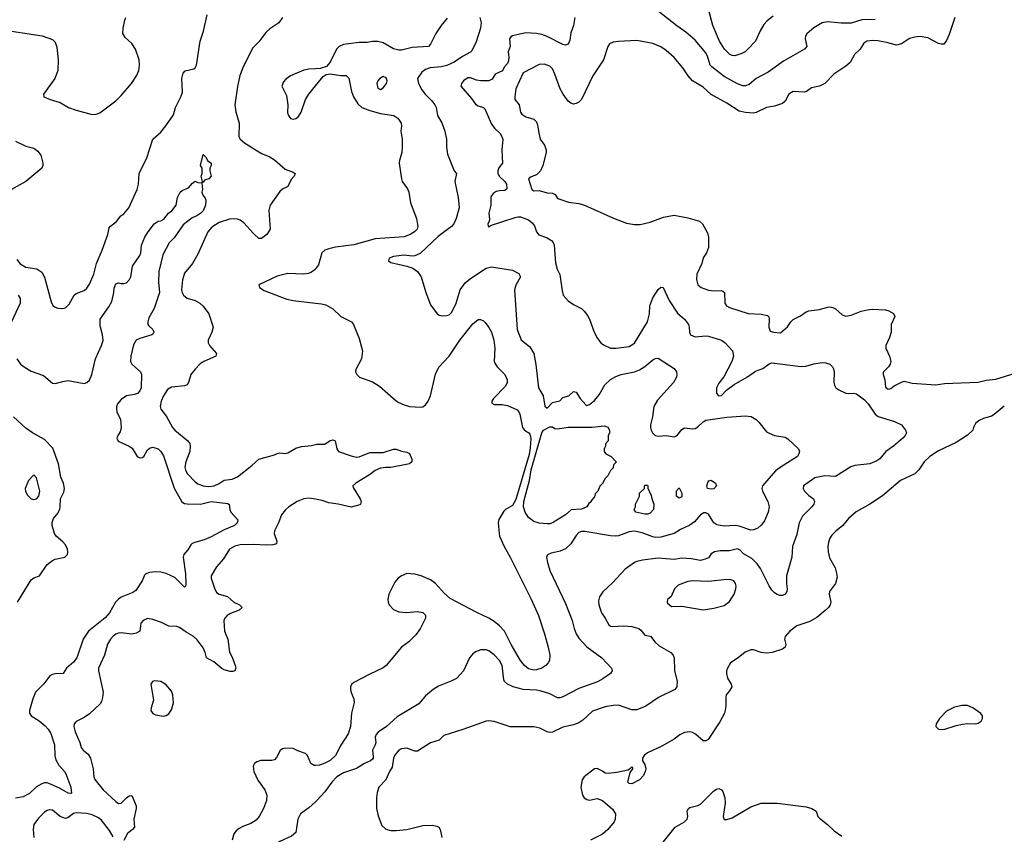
# Model space of a CAD drawing. Header units: inches. Extents: x 1771504 to 1971212, y 471788 to 643615.
# Tile 21 of 256: x 1837763 to 1845207, y 512095 to 518253. Entities that reach past the tile are written whole.
import ezdxf

# ---------------------------------------------------------------- set-up
doc = ezdxf.new("R2010")
doc.units = ezdxf.units.IN
doc.header["$MEASUREMENT"] = 0
doc.layers.add('B8531', color=7, linetype='Continuous')
doc.layers.add('B8541', color=7, linetype='Continuous')

msp = doc.modelspace()

# ---------------------------------------------------------------- linework, layer by layer
at = {"layer": 'B8531', "color": 5}
for points, elevation in [([(1837740.5, 516440.5), (1837767.5, 516407.5), (1837810, 516382), (1837893, 516370), (1837930, 516344.9), (1837950, 516307.3), (1838000.9, 516120.9), (1838013.7, 516093.7), (1838030, 516079.1), (1838050, 516072.7), (1838090, 516070.4), (1838110, 516075.5), (1838137.4, 516102.6), (1838175.1, 516170), (1838190, 516183), (1838250, 516205.5), (1838270, 516223.8), (1838290, 516253), (1838323.7, 516330), (1838344.1, 516410), (1838387, 516510), (1838428.9, 516630), (1838440.4, 516679.6), (1838448.4, 516691.6), (1838493.5, 516726.5), (1838527.4, 516770), (1838550, 516786.5), (1838587.1, 516830), (1838649.9, 516970), (1838662.2, 517010), (1838665.3, 517090), (1838725.3, 517210), (1838769.8, 517350), (1838830, 517403.8), (1838867.3, 517450), (1838924.8, 517535.2), (1838939.8, 517590), (1838984.8, 517675.2), (1838994.8, 517705.2), (1838988, 517810), (1838998.2, 517850), (1839013.8, 517866.2), (1839078.4, 517881.6), (1839089.8, 517890.2), (1839099.8, 517910), (1839128.4, 518091.6), (1839152.2, 518167.8), (1839180.1, 518290)], 380), ([(1837601.1, 518181.1), (1837932.5, 518132.5), (1838010, 518104.9), (1838030, 518083), (1838044.7, 518044.7), (1838053.6, 517950), (1838050.2, 517870), (1838028.9, 517810), (1837941.6, 517690), (1837944.9, 517670), (1837994, 517650), (1838068.1, 517628.1), (1838132.7, 517590), (1838190, 517568.2), (1838310, 517537.6), (1838340.1, 517539.9), (1838369.6, 517550.4), (1838490, 517640.5), (1838530, 517680.5), (1838607.7, 517772.3), (1838646.3, 517830), (1838662.6, 517870), (1838669.7, 517910), (1838666, 517950), (1838639.2, 518030), (1838610, 518072.8), (1838559.6, 518119.6), (1838542.6, 518150), (1838544, 518190), (1838557.4, 518250), (1838566.3, 518270)], 420), ([(1839750, 518269.6), (1839721.7, 518230), (1839655.1, 518184.9), (1839622.8, 518157.2), (1839570, 518087.1), (1839523, 518037), (1839449.3, 517890), (1839428.3, 517831.7), (1839410.6, 517749.4), (1839390.2, 517610), (1839396.7, 517556.7), (1839422.5, 517470), (1839420.2, 517370), (1839430.2, 517350), (1839463.1, 517323.1), (1839590, 517242.2), (1839650, 517218.3), (1839690, 517193.8), (1839770, 517122.5), (1839830, 517100.9), (1839844.9, 517090), (1839837.6, 517070), (1839815.3, 517044.7), (1839790, 516992.3), (1839750, 516973), (1839730, 516954.7), (1839657.3, 516850), (1839645.5, 516810), (1839656.2, 516670), (1839630.2, 516630), (1839590, 516598.3), (1839570, 516600.4), (1839530, 516637.6), (1839457.9, 516717.9), (1839430, 516737.5), (1839410, 516745.2), (1839390, 516748.9), (1839350, 516745.8), (1839270, 516719.9), (1839215.4, 516684.6), (1839185, 516650), (1839110, 516480.5), (1839070.1, 516409.9), (1839010, 516336.9), (1838993.3, 516286.7), (1838986, 516210), (1838990.3, 516190), (1839002, 516170), (1839029.2, 516149.2), (1839090, 516130.2), (1839124.9, 516110), (1839150, 516088.7), (1839194, 516030), (1839225.5, 515930), (1839215.8, 515890), (1839188.9, 515830), (1839188.8, 515810), (1839198.7, 515790), (1839250.4, 515730), (1839244.9, 515710), (1839150, 515667), (1839128.4, 515651.6), (1839088.5, 515611.5), (1839056.6, 515570), (1839038.2, 515510), (1839028.2, 515491.8), (1839010, 515484.1), (1838910, 515476.5), (1838881.4, 515458.6), (1838849.2, 515410), (1838833.2, 515370), (1838825.2, 515330), (1838829.2, 515309.2), (1838872.5, 515252.5), (1838916.9, 515170), (1838935.5, 515150), (1839033.8, 515070), (1839048.3, 515050), (1839051.8, 515030), (1839048.9, 514990), (1839018.1, 514910), (1839010.2, 514870), (1839015.4, 514850), (1839030, 514823.6), (1839090, 514759.2), (1839110, 514744.7), (1839150.6, 514730), (1839190, 514725.1), (1839232.6, 514730), (1839270, 514746.6), (1839310, 514771.7), (1839370, 514780.3), (1839410, 514796.4), (1839517.9, 514882.1), (1839570, 514930.2), (1839690, 514964.6), (1839710, 514974.4), (1839730, 514977.6), (1839770, 514973.4), (1839790, 514979), (1839850, 515013.7), (1839893.1, 515026.9), (1839970, 515034.5), (1840000, 515042)], 380), ([(1840000, 517882.5), (1839950, 517879.7), (1839910, 517871), (1839811.2, 517828.8), (1839775.9, 517804.1), (1839757.3, 517782.7), (1839746, 517750), (1839780.9, 517680.9), (1839789.4, 517610), (1839788.3, 517550), (1839794.2, 517530), (1839810, 517505.7), (1839830, 517500.8), (1839850, 517506.4), (1839870, 517522.8), (1839890, 517555.3), (1839923, 517650), (1839948.7, 517691.3), (1840000, 517753.5)], 420), ([(1837730, 517334), (1837810, 517298), (1837870, 517281.1), (1837900.5, 517260.5), (1837921.6, 517230), (1837937.1, 517170), (1837938.4, 517150), (1837930.4, 517130), (1837810, 517031.1), (1837654.6, 516945.4)], 380), ([(1837740.9, 515690), (1837769.2, 515649.2), (1837803, 515623), (1837850, 515596.4), (1837943, 515563), (1838010, 515506.7), (1838030, 515502.9), (1838090, 515519.3), (1838130, 515524.7), (1838250, 515504), (1838270, 515510.3), (1838290, 515528.7), (1838307.8, 515572.2), (1838335.7, 515690), (1838382.3, 515790), (1838392.9, 515827.1), (1838388.6, 515870), (1838370, 515938), (1838371.5, 515990), (1838437, 516083), (1838458.3, 516121.7), (1838475.1, 516190), (1838477.5, 516222.5), (1838490, 516256), (1838510, 516264.7), (1838530, 516258), (1838550, 516258), (1838570, 516264.7), (1838594, 516290), (1838602, 516310), (1838614.7, 516390), (1838672, 516470), (1838678.8, 516490), (1838684.4, 516550), (1838709.8, 516610), (1838730, 516643.1), (1838779.2, 516710), (1838809.6, 516730), (1838830, 516734), (1838853.7, 516746.3), (1838888.3, 516790), (1838912.1, 516807.9), (1838947, 516850), (1838956.9, 516910), (1838977, 516950), (1838990, 516963), (1839038, 516982), (1839070, 517018), (1839090, 517032), (1839110, 517022), (1839139.6, 517019.6), (1839144.7, 516970), (1839141, 516950), (1839147.1, 516927.1), (1839165.4, 516905.4), (1839171.3, 516890), (1839166.8, 516850), (1839150, 516809.3), (1839133.4, 516790), (1839102.8, 516770), (1839065.7, 516754.3), (1838998, 516702), (1838930, 516604.5), (1838893.3, 516566.7), (1838844.3, 516475.7), (1838814.2, 516350), (1838812.9, 516270), (1838818.9, 516190), (1838780.5, 516070), (1838739.4, 516000.6), (1838731.1, 515970), (1838732.6, 515950), (1838738.6, 515938.6), (1838770.4, 515910), (1838777, 515890), (1838770, 515876), (1838761, 515870), (1838670, 515844.2), (1838643.1, 515830), (1838623.5, 515796.5), (1838603.5, 515710), (1838601.7, 515670), (1838610.2, 515650.2), (1838677.3, 515590), (1838684.9, 515570), (1838680.3, 515470), (1838670, 515446.6), (1838652.3, 515427.7), (1838630, 515419.7), (1838570, 515409.7), (1838530, 515382), (1838502.4, 515350), (1838495, 515330), (1838493.8, 515310), (1838497.8, 515290), (1838524.2, 515230), (1838530.2, 515169.8), (1838523.1, 515136.9), (1838503.6, 515110), (1838496.9, 515090), (1838508.2, 515068.2), (1838590, 515028.7), (1838612.9, 515012.9), (1838650, 514950.3), (1838670, 514941.6), (1838690, 514943.2), (1838700.5, 514950), (1838730, 515000.3), (1838750, 515016.9), (1838770, 515021.3), (1838810.4, 515010), (1838830.4, 514990), (1838850, 514957.3), (1838930, 514710.6), (1838989.5, 514609.5), (1839010, 514596.8), (1839030, 514592.9), (1839130, 514591.7), (1839210, 514610.2), (1839335.9, 514595.9), (1839347.1, 514587.1), (1839350.6, 514550), (1839360.4, 514530), (1839413.2, 514473.2), (1839407.7, 514450), (1839387.3, 514430), (1839310, 514397.2), (1839210, 514342.7), (1839158.2, 514321.8), (1839095.4, 514304.6), (1839067.4, 514292.6), (1839057.3, 514282.7), (1839034.7, 514245.3), (1839003, 514210), (1838999.3, 514190), (1839015.5, 514064.5), (1839018.4, 513981.6), (1839017.3, 513970), (1839010, 513962.7), (1838936.5, 514036.5), (1838870, 514065.3), (1838830, 514075.7), (1838790, 514078.2), (1838745.2, 514074.8), (1838716.3, 514063.7), (1838707.2, 514052.8), (1838688.3, 514010), (1838641.2, 513938.8), (1838618, 513922), (1838530, 513887.4), (1838510, 513872.9), (1838486.8, 513850), (1838441.9, 513770), (1838410, 513731.6), (1838282.4, 513630), (1838241.8, 513570), (1838194.4, 513430), (1838170, 513395.1), (1838116.4, 513350), (1838090.3, 513309.7), (1838030, 513307.1), (1838010, 513303.1), (1837990, 513292.4), (1837946.4, 513233.6), (1837883.2, 513170), (1837861.2, 513118.8), (1837836.1, 513030), (1837836.5, 513010), (1837850.4, 512990), (1837910, 512952.2), (1837954.5, 512914.5), (1837977.2, 512890), (1837997.3, 512857.3), (1838026, 512770), (1838029.3, 512690), (1838037.2, 512657.2), (1838058.3, 512618.3), (1838100.9, 512570), (1838111.6, 512551.6), (1838150.2, 512450), (1838154, 512406), (1838150, 512402.7), (1838130, 512405.6), (1838064, 512444), (1837994.8, 512474.8), (1837970, 512483.5), (1837950, 512483.4), (1837930, 512477.5), (1837890, 512454.1), (1837836.8, 512403.2), (1837790, 512379), (1837730, 512368.8)], 360), ([(1840000, 516369.9), (1839995.9, 516364.1), (1839970, 516343.5), (1839945.9, 516334.1), (1839910.3, 516329.7), (1839790, 516333.5), (1839710, 516314), (1839572, 516250), (1839576, 516230), (1839610, 516205.5), (1839781.8, 516141.8), (1839830, 516130.2), (1840000, 516110.2)], 420), ([(1837751, 516171), (1837765.5, 516145.5), (1837766.7, 516110), (1837701.3, 515970)], 360), ([(1837747.1, 513850), (1837850, 514018), (1837870, 514034.7), (1837911.5, 514050), (1837970, 514134.3), (1838010, 514165.3), (1838030, 514173.8), (1838105.2, 514190), (1838124, 514210), (1838127.4, 514230), (1838124.5, 514250), (1838110, 514283.6), (1838090, 514306.9), (1838038.9, 514350), (1838025.7, 514370), (1838007.8, 514430), (1838007.3, 514452.7), (1838017.5, 514482.5), (1838053.6, 514526.4), (1838065.3, 514554.7), (1838069.7, 514570.3), (1838071.1, 514630), (1838097.7, 514682.3), (1838102.3, 514710), (1838093.8, 514750), (1838074.4, 514794.4), (1838055, 514895), (1838014.2, 515014.2), (1837950, 515079.8), (1837859.5, 515130), (1837810, 515165.6), (1837717, 515250)], 360), ([(1840000, 514627.5), (1839950, 514636.1), (1839910, 514631.9), (1839861.3, 514610), (1839798.7, 514570), (1839770, 514546.3), (1839741.7, 514510), (1839720.7, 514450), (1839688.9, 514390), (1839686.3, 514370), (1839705.7, 514310), (1839704, 514290), (1839676.8, 514283.2), (1839630, 514280.6), (1839530, 514286.2), (1839430, 514283.1), (1839390, 514274.2), (1839350, 514249.7), (1839302.8, 514177.2), (1839250, 514116.9), (1839211.4, 514050), (1839209.3, 514030), (1839234.7, 513954.7), (1839250, 513923.7), (1839270, 513909.1), (1839333.4, 513893.4), (1839382.3, 513850), (1839423.8, 513830), (1839444.4, 513810), (1839423.1, 513790), (1839355.5, 513764.5), (1839330.3, 513750), (1839313.8, 513730), (1839305.7, 513710), (1839310.2, 513630), (1839336.3, 513570), (1839350, 513471.3), (1839370, 513434.8), (1839391.5, 513370), (1839396, 513350), (1839390.2, 513329.8), (1839375.2, 513324.8), (1839354.4, 513325.6), (1839310, 513337.8), (1839290, 513348.7), (1839230, 513399.3), (1839174, 513430), (1839165.1, 513470), (1839150, 513505.1), (1839104.9, 513564.9), (1839073.7, 513593.7), (1839022, 513622), (1838970, 513657.6), (1838950, 513665.1), (1838890, 513667.3), (1838834.9, 513694.9), (1838770, 513719.6), (1838730, 513725.1), (1838697.3, 513710), (1838678, 513690), (1838670.7, 513630), (1838644, 513616), (1838610, 513608.9), (1838530, 513617.8), (1838510, 513616.1), (1838490, 513608.6), (1838470, 513593.5), (1838449.6, 513570.4), (1838427.7, 513532.3), (1838403, 513450), (1838359.3, 513350), (1838358.5, 513330), (1838392.8, 513170), (1838389.5, 513130), (1838380.4, 513099.6), (1838370, 513082), (1838290, 513004.4), (1838250, 512976.9), (1838190, 512947.6), (1838175.3, 512930), (1838171.7, 512910), (1838182, 512870), (1838218.3, 512790), (1838227.1, 512750), (1838243.1, 512730), (1838280.9, 512700.9), (1838299.1, 512670), (1838317.3, 512590), (1838323.6, 512530), (1838331.7, 512510), (1838394, 512430), (1838490, 512342), (1838510, 512328.7), (1838530, 512330.4), (1838570, 512371.7), (1838590, 512385.3), (1838610, 512387.3), (1838642.7, 512310), (1838642.8, 512290), (1838626.9, 512210), (1838631.1, 512150), (1838615.2, 512130), (1838578.3, 512101.7), (1838550, 512048.2)], 380), ([(1840000, 512615.5), (1839990, 512614.8), (1839964.8, 512630), (1839938.5, 512690), (1839924.8, 512704.8), (1839865.7, 512725.7), (1839830, 512743.6), (1839770, 512745.1), (1839750, 512740.9), (1839732.4, 512727.6), (1839705.1, 512674.9), (1839690, 512658), (1839668.3, 512651.7), (1839587.1, 512652.9), (1839556.7, 512643.3), (1839539.1, 512630), (1839528.4, 512610), (1839534, 512570), (1839563.4, 512503.4), (1839616.5, 512430), (1839630.3, 512390), (1839628.7, 512350), (1839606.7, 512290), (1839573.7, 512230), (1839550, 512200.7), (1839510, 512176.3), (1839450, 512153.7), (1839422.2, 512137.8), (1839399.7, 512120.3), (1839382.9, 512097.1), (1839369, 512050)], 420), ([(1840000, 512340.5), (1839950, 512295.1), (1839886, 512250), (1839864.9, 512210), (1839850, 512109), (1839818.7, 512081.3), (1839730, 512039.7), (1839662.4, 511990), (1839625.3, 511950), (1839612.8, 511907.2), (1839611.5, 511830), (1839626.3, 511770), (1839643.4, 511743.4), (1839674.9, 511710), (1839774.8, 511634.8), (1839867.9, 511547.9), (1839910, 511523.7), (1839930, 511519.5), (1839970, 511523.6), (1840000, 511535)], 440), ([(1838470, 512076.1), (1838442.3, 512122.3), (1838381.8, 512201.8), (1838358.3, 512218.3), (1838310, 512241.1), (1838270, 512251.8), (1838190, 512255.9), (1838168.6, 512251.4), (1838130, 512221.8), (1838110, 512215.5), (1838068.4, 512228.4), (1838010, 512277.2), (1837990, 512280.9), (1837970, 512275.6), (1837950, 512262.2), (1837904, 512216), (1837870.2, 512170), (1837864.1, 512130), (1837868.6, 512070)], 380)]:
    msp.add_lwpolyline(points, dxfattribs=dict(at, elevation=elevation))
for points, elevation in [([(1839142, 517022), (1839146, 517030), (1839135.3, 517070), (1839142, 517090), (1839142, 517130), (1839129.5, 517150), (1839150, 517234), (1839170, 517214), (1839185.4, 517185.4), (1839211.3, 517170), (1839210.8, 517150), (1839201, 517130), (1839201, 517110), (1839210.7, 517069.3), (1839192, 517050), (1839161, 517039), (1839150, 517026)], 360), ([(1837870, 514812.7), (1837828.4, 514770), (1837804.9, 514710), (1837806.4, 514690), (1837820.2, 514660.2), (1837850, 514632), (1837870, 514626.2), (1837890, 514630.3), (1837908.3, 514650), (1837916.1, 514690), (1837890, 514788.7)], 380), ([(1838784.4, 513255.6), (1838767.3, 513250), (1838754.9, 513230), (1838775.2, 513110), (1838755.8, 513050), (1838755.5, 513030), (1838768.7, 513008.7), (1838790, 512997.1), (1838850, 512988.5), (1838870, 512992.7), (1838890, 513005.5), (1838910, 513034.8), (1838924.8, 513090), (1838921.5, 513150), (1838910, 513177.6), (1838870, 513224.7), (1838830, 513249.7)], 420)]:
    msp.add_lwpolyline(points, close=True, dxfattribs=dict(at, elevation=elevation))
at = {"layer": 'B8541', "color": 5}
for points, elevation in [([(1844230, 518254.3), (1844130, 518253), (1844050, 518226.8), (1843973.5, 518226.5), (1843870, 518237), (1843830, 518229.8), (1843767.2, 518192.8), (1843714.4, 518145.6), (1843704.9, 518130), (1843701.8, 518110), (1843714, 518050), (1843697.3, 518030), (1843538.9, 517941.1), (1843422.6, 517857.4), (1843331.2, 517808.8), (1843277.4, 517762.6), (1843250, 517754.2), (1843230, 517754.6), (1843190, 517768.1), (1843090, 517823.1), (1842996.7, 517896.7), (1842984.1, 517910), (1842966.8, 517970), (1842950, 518003), (1842870, 518098.7), (1842798.7, 518158.7), (1842730, 518206), (1842590, 518318.5)], 460), ([(1843458.9, 518281.1), (1843414.8, 518245.2), (1843390, 518217), (1843361.3, 518170), (1843324.9, 518090), (1843268.8, 518030), (1843248.5, 518011.5), (1843222.8, 517997.2), (1843170, 517979.8), (1843150, 517981.5), (1843130, 517992), (1843090.9, 518030.9), (1843055, 518090), (1843004.5, 518210), (1842970, 518334)], 440), ([(1841242.8, 518270), (1841251.2, 518230), (1841246.5, 518190), (1841213.8, 518086.2), (1841180.8, 518019.2), (1841172, 518008), (1841110, 517975), (1841047.1, 517932.9), (1840992.6, 517907.4), (1840950, 517896.3), (1840866, 517890), (1840830, 517878), (1840803.4, 517856.6), (1840770.4, 517810), (1840778.9, 517770), (1840803.6, 517723.6), (1840827.6, 517690), (1840879.2, 517639.2), (1840901.7, 517610), (1840911.7, 517590), (1840921.1, 517530), (1840953.7, 517473.7), (1840976.5, 517410), (1840988.7, 517350), (1840988.8, 517288.8), (1840996.5, 517236.5), (1841046.8, 517110), (1841066, 517090), (1841052.2, 517030), (1841077.6, 516910), (1841084.9, 516830), (1841063.7, 516750), (1841044.2, 516710), (1841027.4, 516690), (1840926.9, 516613.1), (1840790, 516485.4), (1840750, 516467.8), (1840730, 516466), (1840670, 516473.3), (1840590, 516462.9), (1840556, 516450), (1840551, 516430), (1840570, 516417.3), (1840690.4, 516390.4), (1840734.6, 516374.6), (1840770.4, 516350.4), (1840798.8, 516310), (1840833.4, 516190), (1840870, 516098), (1840918, 516030), (1840930, 516021), (1840954.4, 516014.4), (1840990, 516016.3), (1841010, 516023), (1841030, 516042.8), (1841062.3, 516110), (1841092.8, 516210), (1841130, 516264.9), (1841170, 516297.2), (1841290, 516374.9), (1841330, 516383.8), (1841490, 516360.4), (1841535.5, 516335.5), (1841548.5, 516310), (1841514, 516246), (1841504.5, 516210), (1841524.9, 515910), (1841554.3, 515834.3), (1841619.9, 515779.9), (1841648.9, 515728.9), (1841666, 515646), (1841686.5, 515470), (1841719.6, 515410), (1841732.2, 515332.2), (1841750, 515315.5), (1841790, 515360.3), (1841847.6, 515372.4), (1841870, 515397.6), (1841913.6, 515410), (1841950, 515441.3), (1841970, 515437.1), (1841999.6, 515390), (1842042.7, 515342.8), (1842050, 515337.1), (1842070, 515343.7), (1842110, 515374.9), (1842142.8, 515417.2), (1842188, 515492), (1842230, 515533.4), (1842270, 515555.5), (1842310, 515570.2), (1842410, 515591.2), (1842450, 515606.2), (1842489.2, 515630.8), (1842550, 515681.3), (1842570, 515692.7), (1842590, 515695.5), (1842710, 515616.3), (1842728, 515590), (1842730.4, 515570), (1842728.5, 515550), (1842707, 515510), (1842584, 515376), (1842557.5, 515330), (1842546.9, 515250), (1842532.9, 515190), (1842533.1, 515170), (1842536.5, 515150), (1842547, 515130), (1842567.3, 515110), (1842590, 515105.7), (1842650, 515109), (1842710, 515099.1), (1842730, 515107.9), (1842770, 515154.9), (1842790, 515168.8), (1842850, 515159.3), (1842870, 515163.8), (1842890, 515174.7), (1842930, 515213.1), (1842950, 515226), (1843108.7, 515248.7), (1843250, 515259.5), (1843292.3, 515252.3), (1843330, 515230.7), (1843351.9, 515211.9), (1843410, 515138.8), (1843430, 515126.8), (1843470, 515110.8), (1843550, 515096), (1843570, 515084.7), (1843651.3, 515010), (1843658.8, 514990), (1843654.8, 514970), (1843642.8, 514950), (1843512, 514868), (1843478.2, 514841.8), (1843378.4, 514730), (1843374, 514710), (1843378.7, 514690), (1843419.5, 514610), (1843428.7, 514570), (1843421.1, 514530), (1843395.1, 514464.9), (1843370, 514432), (1843342.8, 514410), (1843310, 514396.2), (1843290, 514395.1), (1843203.5, 514423.5), (1843170, 514429.8), (1843090, 514423.7), (1843034.3, 514434.3), (1843010.6, 514450.6), (1842970, 514515.1), (1842950, 514525.4), (1842934.9, 514525.1), (1842910, 514511.3), (1842863.8, 514456.2), (1842830, 514432.2), (1842760.2, 514399.8), (1842711.2, 514368.8), (1842610, 514340.3), (1842570, 514339), (1842550, 514343.4), (1842470, 514373.9), (1842410, 514386), (1842370, 514381.5), (1842290, 514351.6), (1842270, 514348.2), (1842230, 514350.6), (1842035.4, 514384.6), (1842010, 514383.5), (1841990, 514376.9), (1841970, 514354), (1841930.3, 514290), (1841890, 514254.2), (1841850, 514235.8), (1841779.9, 514220.1), (1841752.8, 514207.2), (1841745.5, 514190), (1841752.4, 514150), (1841770.3, 514090), (1841890, 513839.1), (1841939, 513710), (1841954, 513650), (1841970.2, 513610), (1841990, 513577.4), (1842050, 513511.7), (1842163, 513430), (1842236.3, 513350), (1842242, 513330), (1842230.4, 513310), (1842172.7, 513270), (1842131.6, 513248.4), (1841990, 513197.7), (1841870, 513134.7), (1841850, 513127.1), (1841830, 513126.9), (1841770, 513157.2), (1841698.6, 513178.6), (1841670, 513184.8), (1841570, 513190.7), (1841492.7, 513210), (1841450, 513229.7), (1841429, 513249), (1841423.5, 513263.5), (1841411.3, 513371.3), (1841390, 513407.8), (1841350, 513451.2), (1841310, 513481.3), (1841290, 513489.6), (1841250, 513489.6), (1841210, 513474), (1841190, 513459.5), (1841163.8, 513430), (1841117.3, 513330), (1841066.2, 513273.8), (1841030, 513254.5), (1840930, 513214.3), (1840889.2, 513190.8), (1840830, 513140.7), (1840779.6, 513080.4), (1840617, 512983), (1840534.9, 512910), (1840472.9, 512867.1), (1840458, 512850), (1840450.2, 512830), (1840454.4, 512790), (1840450.2, 512770), (1840430.2, 512730), (1840435.8, 512684.2), (1840435.2, 512670), (1840430, 512662.4), (1840416.4, 512650), (1840370.4, 512630), (1840310, 512593.3), (1840210, 512560.3), (1840160.3, 512530), (1840124, 512490), (1840070, 512416.9), (1840010, 512349.6), (1840000, 512340.5)], 440), ([(1840995.6, 518264.4), (1840950.2, 518209.8), (1840910.3, 518150), (1840870, 518069.2), (1840854, 518050), (1840730, 518043.7), (1840650, 518022.4), (1840630, 518021.8), (1840590, 518034.2), (1840510, 518078.2), (1840470, 518089.8), (1840431, 518089), (1840390, 518081.4), (1840330, 518080.8), (1840210, 518066), (1840177.1, 518050), (1840158, 518030), (1840110, 517932), (1840081.3, 517898.7), (1840035.6, 517884.4), (1840000, 517882.5)], 420), ([(1841959.6, 518270), (1841948.9, 518210), (1841930, 518154), (1841921.1, 518098.9), (1841910, 518069.6), (1841890, 518060.5), (1841870, 518064.7), (1841750, 518127.1), (1841710, 518141.6), (1841670, 518149.8), (1841590, 518154.8), (1841488, 518132), (1841475.8, 518124.2), (1841467.2, 518110), (1841471.6, 518050), (1841456.9, 518010), (1841460.5, 517970), (1841457.5, 517942.5), (1841450, 517923.1), (1841425.7, 517894.3), (1841414.2, 517865.8), (1841358, 517842), (1841335.7, 517804.3), (1841310, 517791.2), (1841250, 517791.1), (1841217.5, 517797.5), (1841170, 517815), (1841150, 517813.1), (1841117.6, 517790), (1841102.4, 517770), (1841099.3, 517750), (1841178.3, 517658.3), (1841210, 517614), (1841230, 517602.4), (1841270.2, 517590.2), (1841279.4, 517579.4), (1841330, 517462.8), (1841356.4, 517430), (1841398, 517390), (1841416.4, 517350), (1841408.5, 517270), (1841412.2, 517170), (1841386.4, 517133.6), (1841378.3, 517110), (1841378.7, 517090), (1841390, 517066.9), (1841431.4, 517030), (1841442.7, 517010), (1841444.9, 516975.1), (1841430, 516962), (1841390, 516960.2), (1841366.1, 516953.9), (1841341.8, 516938.2), (1841325.7, 516914.3), (1841323.8, 516850), (1841309.2, 516790), (1841315.6, 516744.4), (1841312.4, 516727.6), (1841302, 516710), (1841304.7, 516690), (1841310, 516688.5), (1841323.3, 516696.7), (1841510, 516758), (1841530, 516763.6), (1841550, 516762.6), (1841610, 516739.3), (1841638.5, 516718.5), (1841655.5, 516695.5), (1841670.4, 516650), (1841688.1, 516628.1), (1841746.8, 516606.8), (1841784.8, 516584.8), (1841797.1, 516570), (1841804.4, 516550), (1841814.6, 516414.6), (1841827.3, 516367.3), (1841846.6, 516326.6), (1841863.4, 516203.4), (1841873, 516170), (1841909, 516129), (1841950, 516100.5), (1842010.3, 516070.4), (1842030.8, 516050), (1842056.7, 516016.7), (1842070.5, 515990.5), (1842107.3, 515890), (1842127.9, 515847.9), (1842153.7, 515813.7), (1842175.9, 515795.9), (1842230, 515770.6), (1842270.4, 515770.4), (1842370, 515781.5), (1842410, 515808.8), (1842508.9, 515970), (1842523.4, 516030), (1842526, 516090), (1842549.1, 516150), (1842590, 516213.4), (1842610, 516230.4), (1842628.1, 516228.1), (1842674.3, 516130), (1842735.1, 516035.1), (1842788.8, 515990), (1842819.5, 515950), (1842825.3, 515930), (1842826.3, 515890), (1842835.8, 515870), (1842870, 515855.4), (1842950, 515863.6), (1842970, 515860.9), (1843070, 515830.3), (1843097.1, 515810), (1843152.7, 515750), (1843159.5, 515710), (1843147, 515670), (1843086.6, 515553.4), (1843050, 515506.6), (1843030.4, 515470), (1843032.4, 515430), (1843047.3, 515410), (1843070, 515412.2), (1843107.9, 515452.1), (1843164, 515496), (1843266.2, 515553.8), (1843324.8, 515595.2), (1843382.5, 515617.5), (1843430, 515651.7), (1843450, 515660.3), (1843667.7, 515632.3), (1843705.4, 515634.6), (1843767.8, 515652.2), (1843830, 515661.6), (1843858.8, 515658.8), (1843888, 515648), (1843908, 515628), (1843914.6, 515614.6), (1843921.6, 515590), (1843919.3, 515510), (1843922.9, 515490), (1843932.9, 515470), (1843955, 515455), (1844010, 515430.2), (1844030, 515426.5), (1844070.2, 515430.2), (1844090, 515425.7), (1844150, 515378.7), (1844178.7, 515350), (1844230.3, 515270), (1844254.4, 515254.4), (1844376.2, 515216.2), (1844430, 515190.6), (1844461, 515150), (1844466.8, 515130), (1844458.8, 515110), (1844439.1, 515090), (1844368.5, 515030), (1844310.4, 514990), (1844266, 514934), (1844242.6, 514917.4), (1844190, 514894.5), (1844078, 514882), (1844046.6, 514873.4), (1843930, 514800.5), (1843850, 514805.3), (1843774, 514790), (1843688.5, 514730), (1843685.7, 514710), (1843697, 514690), (1843730, 514656.5), (1843765.5, 514630), (1843772.7, 514610), (1843766.7, 514590), (1843752.4, 514570), (1843680.4, 514499.6), (1843656, 514450), (1843638.7, 514361.3), (1843604.7, 514270), (1843601.3, 514190), (1843560.2, 514050), (1843559.5, 513990), (1843566, 513950), (1843563.8, 513930), (1843550, 513909.5), (1843530, 513900.7), (1843510, 513900.5), (1843490, 513906.9), (1843470, 513920.5), (1843450, 513941.6), (1843430, 513973.3), (1843363.9, 514103.9), (1843339, 514139), (1843298.8, 514178.8), (1843234.7, 514214.7), (1843210, 514243.6), (1843190, 514253.5), (1843130, 514238.5), (1843057.8, 514237.8), (1843014.8, 514230), (1842990, 514214), (1842970, 514186), (1842946.2, 514173.8), (1842910, 514164.1), (1842838.6, 514178.6), (1842770, 514182.4), (1842710, 514172.3), (1842590, 514182), (1842471.5, 514168.5), (1842430, 514158), (1842410, 514149.6), (1842341.8, 514098.2), (1842244, 513996), (1842171.8, 513928.2), (1842146, 513890), (1842139.5, 513860.5), (1842141.1, 513830), (1842161.7, 513770), (1842190.2, 513730), (1842217.6, 513677.6), (1842228.6, 513668.6), (1842245.5, 513665.5), (1842330, 513670.2), (1842390, 513666), (1842443.8, 513650), (1842458.6, 513638.6), (1842490, 513599.5), (1842532.7, 513592.7), (1842564.4, 513550), (1842598.5, 513518.5), (1842685.5, 513470), (1842704.4, 513450), (1842712, 513430), (1842712.7, 513332.8), (1842734, 513250), (1842730.4, 513210), (1842716.3, 513190), (1842593.4, 513130), (1842496.4, 513063.6), (1842430, 513035.6), (1842390, 513036.2), (1842290, 513071.3), (1842249.7, 513069.7), (1842190, 513059.2), (1842094, 513026), (1842021.2, 512958.8), (1841990, 512937.7), (1841950, 512923.1), (1841870, 512905.1), (1841790, 512868), (1841770, 512864.7), (1841750, 512869.7), (1841696.6, 512896.6), (1841650, 512907.1), (1841470, 512907.8), (1841350, 512947.3), (1841310, 512952), (1841289.3, 512949.3), (1841113, 512887), (1840970, 512843), (1840933.8, 512806.2), (1840870, 512785.1), (1840770, 512722.4), (1840750, 512723), (1840690, 512746.2), (1840650, 512739.8), (1840630, 512729.7), (1840597.8, 512690), (1840589.5, 512670), (1840578, 512602), (1840558.3, 512570), (1840530, 512506.4), (1840477, 512450), (1840464.6, 512410), (1840459.6, 512370), (1840459.5, 512290), (1840473.3, 512233.3), (1840502, 512162), (1840530, 512133.4), (1840570, 512123.7), (1840610, 512123.1), (1840690, 512131.6), (1840810, 512160.3), (1840883.4, 512163.4), (1840916.2, 512156.2), (1840930.7, 512150), (1840942, 512130), (1840953.4, 512070)], 460), ([(1844832.4, 518270), (1844790, 518140.9), (1844770, 518095.1), (1844750, 518069.6), (1844730, 518068), (1844710, 518074), (1844630, 518117.2), (1844570, 518127), (1844530, 518122.5), (1844490, 518110.8), (1844430.1, 518069.9), (1844403.1, 518063.1), (1844390, 518062), (1844330, 518079.3), (1844250, 518094.2), (1844210, 518096.8), (1844168.6, 518091.4), (1844144.5, 518075.5), (1844118.2, 518030), (1844074.6, 517990), (1844040.9, 517930), (1844010, 517902.4), (1843919.1, 517840.9), (1843850, 517769.8), (1843810, 517751.6), (1843750, 517739.1), (1843710.4, 517710), (1843694.5, 517705.5), (1843610, 517709.7), (1843578.7, 517690), (1843550, 517637.6), (1843530, 517619.8), (1843470, 517599.8), (1843409.4, 517590.6), (1843330, 517551.9), (1843310, 517547.8), (1843250, 517551.6), (1843202.7, 517562.7), (1843110, 517623.1), (1842990, 517688.8), (1842930, 517743.9), (1842850.7, 517790.7), (1842815.8, 517830), (1842777.4, 517890), (1842710, 517967.8), (1842650, 518021.3), (1842610, 518048), (1842550, 518074.7), (1842430, 518095.1), (1842290, 518088.2), (1842250, 518082.4), (1842222, 518070), (1842208.9, 518051.1), (1842176, 517950), (1842096.5, 517830), (1842010.4, 517650), (1841990.3, 517629.7), (1841970, 517619.5), (1841950, 517615.6), (1841930, 517621.6), (1841910, 517636.9), (1841870.9, 517690), (1841848.6, 517730), (1841810, 517841.2), (1841790, 517880.9), (1841770, 517902.9), (1841730, 517918.4), (1841690, 517914), (1841570, 517852), (1841514.6, 517730), (1841505.5, 517670), (1841507, 517650), (1841538.2, 517610), (1841550, 517554), (1841560.2, 517540.2), (1841590, 517519.6), (1841650, 517501.2), (1841670, 517482), (1841678.5, 517458.5), (1841684.2, 517410), (1841698.6, 517350), (1841730, 517306), (1841743.2, 517270), (1841743.2, 517250), (1841717.5, 517150), (1841700.8, 517110), (1841670, 517079.8), (1841630, 517065.4), (1841610.4, 517050), (1841634.4, 516970), (1841650, 516958.9), (1841690, 516961.8), (1841750, 516943.9), (1841790, 516943), (1841811.9, 516931.9), (1841827.5, 516907.5), (1841839.9, 516899.9), (1841912.7, 516872.7), (1841990, 516863.1), (1842032.4, 516852.4), (1842252.5, 516752.5), (1842350, 516714), (1842410, 516704.4), (1842454.9, 516705.1), (1842530, 516721.6), (1842630, 516759.3), (1842710, 516776.3), (1842815.3, 516755.3), (1842902, 516730), (1842924.7, 516710), (1842962, 516642), (1842970.5, 516610.5), (1842970.4, 516530), (1842954.4, 516490), (1842930, 516453.2), (1842920.3, 516410), (1842883.7, 516330), (1842879.5, 516290), (1842890.6, 516250), (1842914.8, 516230), (1842970, 516208.5), (1843010, 516203.8), (1843066.4, 516206.4), (1843079.8, 516199.8), (1843090.8, 516190), (1843094, 516110), (1843107.3, 516090), (1843130, 516077.1), (1843270, 516032.9), (1843370, 516027.8), (1843417.4, 516017.4), (1843427.3, 516007.3), (1843430, 515992), (1843425.7, 515930), (1843437.5, 515897.5), (1843462, 515890), (1843514.9, 515885.1), (1843568.1, 515931.9), (1843593.1, 515970), (1843610, 515986), (1843666.7, 516013.3), (1843710, 516044.2), (1843730, 516052.2), (1843810, 516061.5), (1843870, 516080.3), (1843890, 516082.4), (1843910, 516078.4), (1843930, 516068.4), (1843982, 516022), (1844010, 516011.6), (1844050, 516018.5), (1844125.2, 516050), (1844170, 516060.9), (1844210, 516064.6), (1844310, 516059.5), (1844333.5, 516053.5), (1844370, 516033), (1844380.5, 516010), (1844352.2, 515950), (1844351.8, 515890), (1844339.5, 515850), (1844310.5, 515790), (1844312.4, 515770), (1844339.5, 515710), (1844350.4, 515670), (1844343.8, 515650), (1844330.4, 515630), (1844290.4, 515589.6), (1844290.4, 515570), (1844304.2, 515530), (1844310, 515474.8), (1844330, 515461.3), (1844350, 515465.5), (1844374.8, 515485.2), (1844430, 515514), (1844450, 515519.5), (1844510, 515506.4), (1844690, 515492), (1844755.8, 515504.2), (1845010, 515513.8), (1845070, 515527.4), (1845143.9, 515536.1), (1845290, 515581.6)], 480), ([(1840000, 517753.5), (1840057.3, 517822.8), (1840080.5, 517839.5), (1840110, 517844.9), (1840190, 517831.8), (1840230, 517830.4), (1840242.4, 517822.4), (1840250.3, 517810.3), (1840271.2, 517710), (1840287.1, 517670), (1840318.3, 517618.3), (1840350.1, 517590.1), (1840410, 517566.2), (1840490, 517543.6), (1840590.3, 517530.3), (1840622, 517510), (1840646.4, 517470), (1840650.4, 517450), (1840644.6, 517410), (1840655.3, 517350), (1840655.3, 517290), (1840652.2, 517250), (1840634, 517190), (1840632.2, 517170), (1840648.4, 517050), (1840654.4, 517030), (1840693.7, 516973.7), (1840704.4, 516950), (1840716.4, 516870), (1840763.7, 516750), (1840773.4, 516690), (1840767.2, 516670), (1840746.7, 516650), (1840714.4, 516630), (1840669.4, 516610.6), (1840450, 516597.2), (1840289.5, 516550.5), (1840150, 516534.8), (1840099, 516521), (1840070.2, 516509.8), (1840048.2, 516490), (1840020.9, 516399.1), (1840000, 516369.9)], 420), ([(1840000, 516110.2), (1840044.9, 516104.9), (1840076.7, 516096.7), (1840130, 516066.8), (1840191, 516010), (1840270.4, 515970.4), (1840286.8, 515950), (1840330, 515842), (1840353.4, 515750), (1840346.8, 515690), (1840304, 515610), (1840302.8, 515590), (1840310.8, 515570), (1840331.3, 515550), (1840430, 515514.9), (1840483.4, 515483.4), (1840610, 515372.2), (1840630, 515359.5), (1840670, 515340.9), (1840710.2, 515330.2), (1840794.9, 515325.1), (1840810, 515327.6), (1840830, 515342), (1840850, 515368.5), (1840868.9, 515410), (1840906.9, 515573.1), (1840932.8, 515627.2), (1841010.8, 515709.2), (1841089.8, 515830), (1841190, 515953.7), (1841230, 515986), (1841247.9, 515987.9), (1841270, 515976.3), (1841283.1, 515963.1), (1841310, 515927.3), (1841330, 515890.7), (1841346.7, 515830), (1841354.7, 515770), (1841351.3, 515671.3), (1841355.9, 515655.9), (1841371.7, 515630), (1841431.8, 515570), (1841447.4, 515530), (1841447.4, 515510), (1841436.4, 515483.6), (1841344.2, 515390), (1841332.7, 515370), (1841333.4, 515353.4), (1841350, 515343.7), (1841410, 515343.6), (1841450, 515337.6), (1841523.4, 515303.4), (1841536.5, 515290), (1841544, 515270), (1841564.8, 515170), (1841579.7, 515150), (1841611.5, 515130), (1841619.7, 515119.7), (1841628.4, 515088.4), (1841623.3, 515016.7), (1841614.4, 514965.6), (1841514, 514626), (1841490, 514581.1), (1841435.5, 514550), (1841423.4, 514536.6), (1841386.3, 514473.7), (1841380.3, 514450), (1841387.6, 514370), (1841391.7, 514350), (1841426.7, 514270), (1841472.3, 514190), (1841630, 513873), (1841685.2, 513750), (1841731.5, 513610), (1841758.7, 513510), (1841770.4, 513450), (1841767.7, 513410), (1841758, 513390), (1841740.5, 513370), (1841710.1, 513349.9), (1841670, 513337.7), (1841650, 513336.5), (1841610, 513345.8), (1841579.8, 513370), (1841550, 513408.5), (1841478.5, 513530), (1841427.5, 513630), (1841390.6, 513670), (1841350, 513703.2), (1841310, 513729.8), (1841223.7, 513770), (1841018.6, 513878.6), (1840974.3, 513914.3), (1840907, 513990), (1840870, 514018), (1840797.2, 514050), (1840750, 514062), (1840690, 514065.6), (1840650, 514049.5), (1840624, 514030), (1840599.9, 514000.1), (1840553, 513910), (1840546, 513870), (1840548, 513850), (1840556.3, 513830), (1840590, 513793.4), (1840630, 513777.1), (1840690, 513772.7), (1840770, 513778), (1840810, 513770.8), (1840830, 513752), (1840830, 513728), (1840790, 513648.7), (1840757.5, 513602.5), (1840704.7, 513550), (1840650.5, 513509.5), (1840534.8, 513370), (1840510, 513352.3), (1840410, 513306.6), (1840290, 513243.7), (1840272.3, 513227.7), (1840264.4, 513210), (1840264.9, 513190), (1840270, 513166), (1840290, 513118), (1840291.7, 513091.7), (1840272.4, 513010), (1840264.1, 512910), (1840246.8, 512853.2), (1840192, 512768), (1840151.3, 512690), (1840110, 512652.8), (1840070, 512632.4), (1840030, 512617.7), (1840000, 512615.5)], 420), ([(1845207.2, 515332.8), (1845131, 515269), (1845110, 515256.9), (1845050, 515238.8), (1845017.4, 515222.6), (1844990, 515199.6), (1844973.4, 515170), (1844968.5, 515150), (1844930, 515111.3), (1844842, 515058), (1844710, 514994.6), (1844644.2, 514950), (1844602, 514910), (1844561.3, 514850), (1844530, 514818.9), (1844421.6, 514770), (1844286.9, 514653.1), (1844190, 514589.8), (1844088, 514532), (1844030, 514482), (1843985.3, 514430), (1843932.7, 514387.3), (1843903.1, 514356.9), (1843887.1, 514332.9), (1843877.4, 514302.6), (1843873.1, 514270), (1843875.7, 514230), (1843885.5, 514185.5), (1843928.9, 514110), (1843939.5, 514070), (1843942.3, 514037.7), (1843930.3, 513990), (1843886.4, 513930), (1843883.1, 513910), (1843895.3, 513850), (1843890.2, 513829.8), (1843877.6, 513810), (1843853.7, 513786.3), (1843790, 513734.7), (1843735.8, 513704.2), (1843637.3, 513670), (1843586.8, 513630), (1843551, 513590), (1843544.7, 513570), (1843556, 513530), (1843551, 513510), (1843530, 513494), (1843452, 513470), (1843410, 513463.6), (1843369.7, 513469.7), (1843310, 513489.4), (1843290, 513489.3), (1843248, 513472), (1843196, 513430), (1843136, 513390), (1843114, 513350), (1843107.7, 513330), (1843107.7, 513310), (1843115.2, 513275.2), (1843141, 513230), (1843146.8, 513210), (1843130, 513179), (1843104.9, 513150), (1843100.5, 513130), (1843102.4, 513070), (1843096.4, 513030), (1843090.4, 513010), (1843055.4, 512944.6), (1842967.7, 512812.3), (1842950, 512801.2), (1842930, 512802.7), (1842872.7, 512852.7), (1842850, 512864.5), (1842830, 512869.5), (1842790, 512863.6), (1842753.3, 512846.7), (1842710, 512814), (1842618.7, 512761.3), (1842508.5, 512711.5), (1842484.7, 512690), (1842471.3, 512670), (1842472, 512650), (1842490, 512622), (1842496.3, 512590), (1842493, 512570), (1842479.9, 512540.1), (1842450, 512506), (1842390, 512475.3), (1842370, 512478), (1842362, 512490), (1842378, 512562), (1842398, 512590), (1842398, 512598), (1842390, 512606), (1842374, 512586), (1842359.8, 512580.2), (1842278, 512562), (1842215.1, 512555.1), (1842190, 512557.2), (1842170, 512573.2), (1842130, 512593.2), (1842110, 512588.7), (1842030, 512528.7), (1842014.4, 512505.6), (1842006, 512450), (1842019.1, 512390), (1842031, 512370), (1842050, 512357.3), (1842070, 512354), (1842130, 512366), (1842170, 512351), (1842244.7, 512284.7), (1842267.7, 512250), (1842266, 512210), (1842257.1, 512190), (1842210.4, 512130), (1842170, 512095.6), (1842078.8, 512050)], 480), ([(1840000, 515042), (1840010, 515044.6), (1840070, 515045), (1840110, 515070.8), (1840130, 515077.7), (1840148.3, 515068.3), (1840160.1, 515010), (1840174.2, 514990), (1840270, 514956.1), (1840310, 514946.8), (1840330, 514947.4), (1840410, 514980.3), (1840510, 514982.3), (1840590, 515006.4), (1840610, 515006.4), (1840650, 514991), (1840690, 514983.5), (1840710, 514972.6), (1840727.6, 514930), (1840728.4, 514910), (1840710, 514896.9), (1840686, 514890), (1840570, 514867.7), (1840530, 514868.2), (1840490, 514862.6), (1840450, 514844.4), (1840407.8, 514812.2), (1840304, 514750), (1840282, 514730), (1840284.5, 514715.5), (1840337.6, 514630), (1840344.4, 514610), (1840339.1, 514590), (1840333.4, 514586.6), (1840268.8, 514568.8), (1840171.1, 514591.1), (1840100.7, 514600.7), (1840050, 514618.9), (1840000, 514627.5)], 380), ([(1842617.2, 512022.8), (1842719.3, 512150), (1842789, 512190), (1842809, 512210), (1842813.2, 512230), (1842809.4, 512270), (1842819, 512290), (1842830, 512297.3), (1842890, 512313), (1842910, 512323), (1843010, 512423), (1843030, 512436.3), (1843050, 512442), (1843070, 512430.7), (1843078.9, 512418.9), (1843094, 512370), (1843095.8, 512330), (1843082, 512230), (1843090, 512206.8), (1843110, 512205.5), (1843150, 512220.4), (1843290, 512302), (1843370, 512330.3), (1843490, 512330.3), (1843710, 512301.6), (1843751.3, 512290), (1843784.7, 512270), (1843798, 512230), (1843810, 512218), (1843871.3, 512170), (1843921.4, 512121.4), (1843979.8, 512079.8)], 480)]:
    msp.add_lwpolyline(points, dxfattribs=dict(at, elevation=elevation))
for points, elevation in [([(1840510, 517823.7), (1840485.5, 517810), (1840470.5, 517790), (1840463.1, 517770), (1840470, 517736), (1840490, 517726.4), (1840510, 517738), (1840520.7, 517750), (1840535.6, 517770), (1840542, 517790), (1840533.1, 517813.1)], 440), ([(1841750, 514441.6), (1841690, 514447.1), (1841650, 514459.7), (1841609, 514490), (1841584.4, 514530), (1841570.9, 514570), (1841574.8, 514610), (1841617.8, 514770), (1841631.1, 514851.1), (1841709.7, 515130), (1841723.5, 515150), (1841770, 515175.8), (1841790, 515174.6), (1841810, 515162), (1841830, 515159.6), (1841910, 515171.9), (1842090, 515172.2), (1842182, 515182), (1842210, 515174), (1842222, 515150), (1842222, 515130), (1842212.7, 515107.3), (1842211.6, 515068.4), (1842192.7, 515047.3), (1842191.6, 515028.4), (1842182, 515010), (1842182, 514990), (1842194, 514970), (1842234, 514950), (1842271.6, 514911.6), (1842271.6, 514908.4), (1842252.7, 514887.3), (1842250, 514866), (1842230, 514846), (1842210, 514806), (1842190, 514786), (1842170, 514746), (1842150, 514726), (1842134, 514690), (1842114, 514670), (1842110, 514646), (1842090, 514626), (1842076.9, 514603.1), (1842065.4, 514594.6), (1842052, 514570), (1842010, 514554), (1841932.7, 514547.3), (1841890.3, 514510), (1841790, 514449.7), (1841770, 514442.4)], 420), ([(1842490, 514514), (1842422, 514530), (1842408, 514550), (1842418, 514570), (1842418, 514590), (1842448, 514650), (1842450, 514674), (1842486, 514710), (1842486, 514730), (1842490, 514734), (1842510, 514734), (1842512, 514730), (1842512.7, 514712.7), (1842536.9, 514656.9), (1842543.6, 514623.6), (1842558, 514590), (1842556, 514550), (1842530, 514522.7), (1842510, 514514)], 420), ([(1842750, 514635.3), (1842729, 514650), (1842728.9, 514691.1), (1842750, 514714), (1842770, 514674), (1842770, 514645.2)], 420), ([(1842990, 514702.9), (1842964, 514710), (1842957.2, 514730), (1842964.5, 514755.5), (1842972.7, 514767.3), (1842990, 514773), (1843024, 514750), (1843030.3, 514730), (1843010, 514707.6)], 420), ([(1843110, 514020.5), (1842970, 514006.9), (1842850, 514012.2), (1842814.1, 514005.9), (1842740.7, 513979.3), (1842714, 513950), (1842687.9, 513892.1), (1842661, 513870), (1842658, 513850), (1842661, 513841), (1842690, 513818), (1842770, 513820.5), (1842930, 513792.7), (1843010, 513804.4), (1843090, 513825.5), (1843130, 513854.8), (1843164.5, 513910), (1843177, 513950), (1843179.5, 513970), (1843175.1, 513990), (1843161.2, 514010), (1843138.9, 514018.9)], 480), ([(1844888.9, 513068.9), (1844830, 513055.1), (1844770, 513025.2), (1844718, 512970), (1844693, 512930), (1844690.6, 512910), (1844710, 512890.6), (1844750, 512887.8), (1844842, 512918), (1844890, 512928.1), (1844930, 512932.8), (1844990, 512929), (1845010, 512934.3), (1845032.7, 512950), (1845041.3, 512970), (1845042.7, 512990), (1845030, 513009), (1844968, 513050), (1844930, 513068.7)], 520)]:
    msp.add_lwpolyline(points, close=True, dxfattribs=dict(at, elevation=elevation))

doc.saveas('drawing.dxf')
